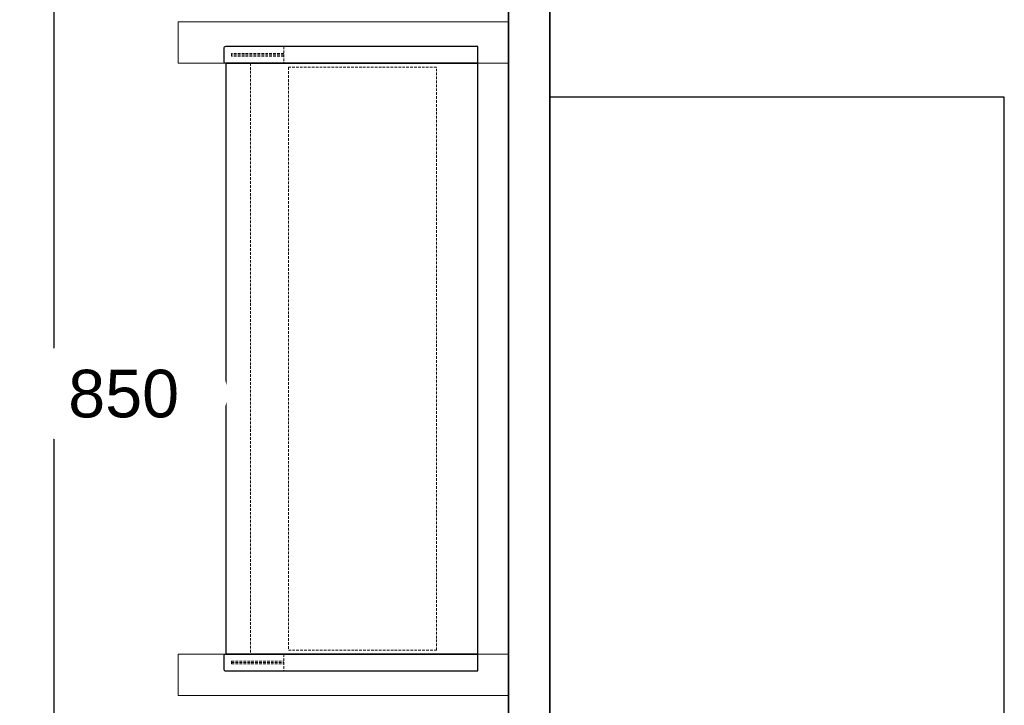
# Model space of a CAD drawing. Header units: millimetres. Extents: x 251300 to 581040, y -9130 to 111283.
# Tile 17 of 57: x 283339 to 285722, y 27125 to 28784. Entities that reach past the tile are written whole.
import ezdxf
from ezdxf.enums import TextEntityAlignment as Align

# ---------------------------------------------------------------- set-up
doc = ezdxf.new("R2010")
doc.units = ezdxf.units.MM
doc.set_wipeout_variables(frame=1)
doc.linetypes.add('HIDDEN', pattern=[9.525, 6.35, -3.175])
for name, color, linetype, lineweight in [('APPARAAT1', 2, 'Continuous', 25), ('APPARAAT2', 1, 'Continuous', 20), ('APPARAAT3', 1, 'Continuous', 18), ('APPARAAT4', 30, 'HIDDEN', 18), ('BWK MUREN', 3, 'Continuous', 35), ('POSITIENUMMER', 141, 'Continuous', 20)]:
    doc.layers.add(name, color=color, linetype=linetype, lineweight=lineweight)
doc.styles.add('PS', font='arial.ttf')
doc.styles.get("Standard").update_dxf_attribs({"font": 'arial.ttf'})

# ---------------------------------------------------------------- blocks, each defined once
blk = doc.blocks.new('wandkoeling Alaska')
at = {"layer": 'APPARAAT1'}
for points in [[(5247.4, 1869), (5277.4, 1869, 0.414214), (5282.4, 1874), (5282.4, 2484), (5242.4, 2484), (5242.4, 1874, 0.414214)], [(6717.4, 1869), (6747.4, 1869, 0.414214), (6752.4, 1874), (6752.4, 2484), (6712.4, 2484), (6712.4, 1874, 0.414214)]]:
    blk.add_lwpolyline(points, format="xyb", close=True, dxfattribs=at)
blk.add_lwpolyline([(5282.4, 1874), (6712.4, 1874), (6712.4, 2484), (5282.4, 2484)], close=True, dxfattribs=at)
at = {"layer": 'APPARAAT3', "linetype": 'HIDDEN'}
for p, q in [((5259.4, 2014.3), (5259.4, 1888.3)), ((5262.4, 2014.3), (5262.4, 1888.3)), ((5265.4, 2014.3), (5265.4, 1888.3)), ((6729.4, 1888.3), (6729.4, 2014.3)), ((6732.4, 1888.3), (6732.4, 2014.3)), ((6735.4, 1888.3), (6735.4, 2014.3)), ((5259.4, 1888.3), (5265.4, 1888.3)), ((6729.4, 1888.3), (6735.4, 1888.3))]:
    blk.add_line(p, q, dxfattribs=at)
at = {"layer": 'APPARAAT4'}
for p, q in [((6702.4, 2384), (5292.4, 2384)), ((5292.4, 2384), (5292.4, 2025.7)), ((6702.4, 2025.7), (6702.4, 2384)), ((5242.4, 2014.3), (5282.4, 2014.3)), ((5292.4, 2025.7), (6702.4, 2025.7)), ((6712.4, 2014.3), (6752.4, 2014.3)), ((5282.4, 1934), (6712.4, 1934))]:
    blk.add_line(p, q, dxfattribs=at)
blk = doc.blocks.new('POSITIENUMMER')
at = {"layer": 'POSITIENUMMER', "style": 'PS', "flags": 1}
for tag, p in [('MERK-TYPE', (-1.224, -6.807)), ('AFMETINGEN', (-1.224, -10.863)), ('OMSCHRIJVING', (-1.224, -14.793)), ('OPMERKINGEN', (-1.224, -18.976))]:
    blk.add_attdef(tag, p, '', height=2.8, dxfattribs=at)
blk.add_wipeout([(-5.032, 0.001), (-5.029, 0.106), (-5.02, 0.202), (-4.998, 0.342), (-4.966, 0.478), (-4.926, 0.603), (-4.862, 0.761), (-4.781, 0.92), (-4.688, 1.072), (-4.6, 1.196), (-4.539, 1.273), (-4.479, 1.345), (-4.425, 1.405), (-4.348, 1.485), (-4.258, 1.573), (-4.181, 1.642), (-4.07, 1.735), (-3.911, 1.856), (-3.775, 1.951), (-3.623, 2.048), (-3.493, 2.124), (-3.307, 2.224), (-3.177, 2.288), (-3.016, 2.361), (-2.86, 2.427), (-2.718, 2.483), (-2.533, 2.549), (-2.359, 2.606), (-2.167, 2.663), (-2.003, 2.706), (-1.728, 2.771), (-1.525, 2.811), (-1.37, 2.839), (-1.127, 2.875), (-0.935, 2.899), (-0.726, 2.919), (-0.515, 2.935), (-0.278, 2.946), (-0.094, 2.95), (0.17, 2.948), (0.348, 2.943), (0.58, 2.93), (0.784, 2.914), (0.995, 2.892), (1.147, 2.872), (1.319, 2.847), (1.469, 2.822), (1.678, 2.781), (1.88, 2.737), (2.014, 2.704), (2.158, 2.665), (2.373, 2.602), (2.543, 2.546), (2.655, 2.506), (2.783, 2.458), (2.908, 2.408), (3.055, 2.345), (3.209, 2.273), (3.324, 2.215), (3.461, 2.142), (3.609, 2.056), (3.735, 1.978), (3.848, 1.901), (4.004, 1.787), (4.114, 1.699), (4.209, 1.618), (4.334, 1.499), (4.434, 1.395), (4.53, 1.285), (4.622, 1.167), (4.694, 1.064), (4.769, 0.942), (4.828, 0.833), (4.891, 0.695), (4.929, 0.596), (4.967, 0.475), (4.991, 0.378), (5.018, 0.229), (5.028, 0.129), (5.031, 0.073), (5.032, 0.041), (5.031, -0.071), (5.024, -0.178), (5.024, -0.171), (5.007, -0.3), (4.965, -0.483), (4.92, -0.622), (4.875, -0.732), (4.794, -0.898), (4.743, -0.987), (4.686, -1.076), (4.619, -1.171), (4.524, -1.293), (4.443, -1.385), (4.375, -1.458), (4.277, -1.555), (4.196, -1.629), (4.046, -1.754), (3.947, -1.83), (3.834, -1.911), (3.652, -2.03), (3.518, -2.11), (3.367, -2.192), (3.229, -2.263), (3.117, -2.316), (2.93, -2.399), (2.808, -2.448), (2.671, -2.5), (2.505, -2.559), (2.263, -2.635), (2.12, -2.676), (1.901, -2.732), (1.705, -2.776), (1.55, -2.807), (1.407, -2.832), (1.278, -2.853), (1.108, -2.878), (0.845, -2.908), (0.675, -2.923), (0.464, -2.938), (0.289, -2.945), (0.095, -2.95), (-0.118, -2.949), (-0.33, -2.944), (-0.563, -2.932), (-0.834, -2.909), (-1.089, -2.88), (-1.302, -2.85), (-1.581, -2.801), (-1.83, -2.748), (-2.053, -2.694), (-2.13, -2.673), (-2.148, -2.668), (-2.406, -2.591), (-2.613, -2.521), (-2.793, -2.454), (-2.945, -2.392), (-3.084, -2.331), (-3.252, -2.251), (-3.371, -2.19), (-3.499, -2.12), (-3.641, -2.037), (-3.76, -1.961), (-3.889, -1.872), (-3.969, -1.814), (-4.082, -1.725), (-4.146, -1.672), (-4.323, -1.51), (-4.477, -1.347), (-4.552, -1.257), (-4.638, -1.145), (-4.732, -1.004), (-4.794, -0.897), (-4.858, -0.77), (-4.909, -0.648), (-4.944, -0.55), (-4.975, -0.444), (-5.01, -0.277), (-5.021, -0.193), (-5.031, -0.068)]).dxf.layer = 'POSITIENUMMER'
at = {"layer": 'POSITIENUMMER'}
blk.add_attdef('POS', text='', height=2.304, dxfattribs=at).set_placement((0, 0), align=Align.MIDDLE)

msp = doc.modelspace()

# ---------------------------------------------------------------- linework, layer by layer
at = {"layer": 'APPARAAT1'}
for points in [[(284522.1, 23112.6), (283422.1, 23112.6), (283422.1, 29963.8), (284522.1, 29963.8)], [(285722.1, 28596.6), (284622.1, 28596.6), (284622.1, 22207.4), (285722.1, 22207.4)]]:
    msp.add_lwpolyline(points, close=True, dxfattribs=at)
at = {"layer": 'APPARAAT2'}
for points in [[(284522.1, 28778.8), (283722.1, 28778.8), (283722.1, 28678.8), (284522.1, 28678.8)], [(284522.1, 27148.8), (283722.1, 27148.8), (283722.1, 27248.8), (284522.1, 27248.8)]]:
    msp.add_lwpolyline(points, close=True, dxfattribs=at)
at = {"layer": 'BWK MUREN'}
for p, q in [((284522.1, 22162.6), (284522.1, 30013.8)), ((284622.1, 22162.6), (284622.1, 30013.8))]:
    msp.add_line(p, q, dxfattribs=at)

# ---------------------------------------------------------------- block references
at = {"rotation": 270}
msp.add_blockref('wandkoeling Alaska', (281963.6, 33961.2), dxfattribs=at)

# ---------------------------------------------------------------- next in the draw order: block references
at = {"xscale": 50, "yscale": 50, "zscale": 50}
msp.add_blockref('POSITIENUMMER', (283590.5, 27879.5), dxfattribs=at).add_auto_attribs({'POS': '850'})

doc.saveas('drawing.dxf')
